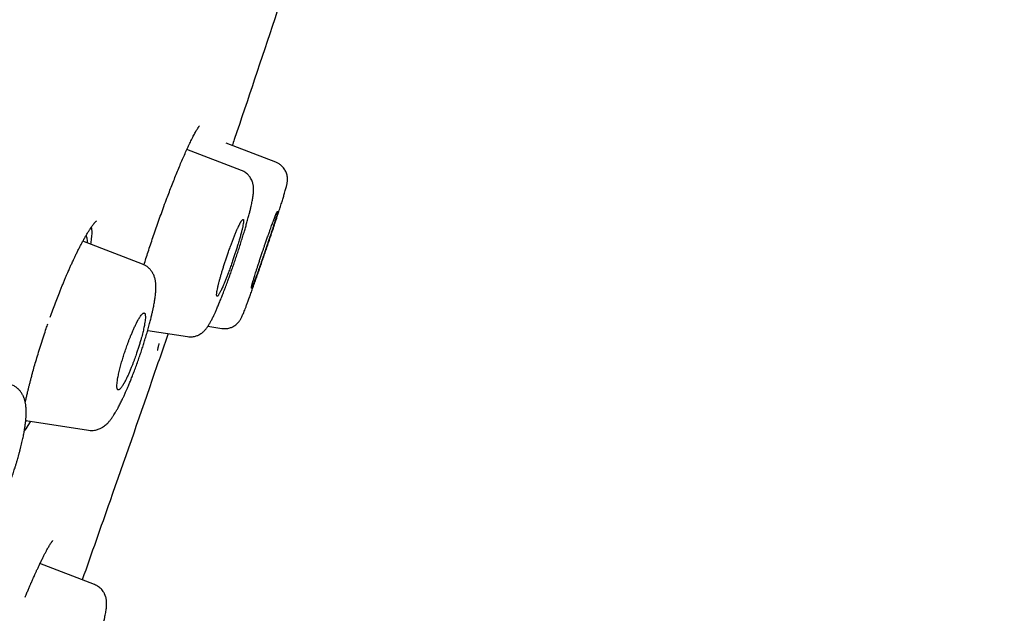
# Model space of a CAD drawing. Header units: millimetres. Extents: x 8 to 601, y 12 to 948.
# Tile 115 of 125: x 556 to 578, y 841 to 854. Entities that reach past the tile are written whole.
import ezdxf

# ---------------------------------------------------------------- set-up
doc = ezdxf.new("R2010")
doc.units = ezdxf.units.MM

msp = doc.modelspace()

# ---------------------------------------------------------------- linework, layer by layer
at = {"color": 7, "linetype": 'Continuous', "lineweight": 30}
for p, q in [((560.987, 851.135), (559.776, 851.6)), ((561.752, 851.317), (560.648, 851.74)), ((561.751, 851.316), (561.751, 851.316)), ((560.986, 851.134), (560.986, 851.134)), ((558.793, 849.056), (557.468, 849.564)), ((558.792, 849.055), (558.792, 849.055)), ((560.244, 847.675), (560.552, 847.626)), ((558.908, 847.584), (559.791, 847.444)), ((556.201, 845.585), (557.593, 845.365)), ((556.306, 845.569), (556.204, 845.396)), ((556.204, 845.396), (556.169, 845.351)), ((557.725, 841.938), (556.515, 842.403)), ((556.519, 842.401), (556.523, 842.419))]:
    msp.add_line(p, q, dxfattribs=at)
for points, knots in [([(576.558, 944.873), (576.557, 944.871), (576.555, 944.866), (576.514, 944.737), (576.421, 944.416), (576.265, 943.848), (576.04, 943.02), (575.742, 941.939), (575.368, 940.568), (574.954, 939.048), (574.52, 937.445), (574.09, 935.848), (573.594, 933.992), (573.029, 931.848), (572.405, 929.432), (571.697, 926.668), (570.916, 923.592), (570.07, 920.247), (569.218, 916.863), (568.362, 913.465), (567.224, 908.942), (565.796, 903.286), (564.081, 896.508), (562.364, 889.759), (560.649, 883.029), (558.957, 876.449), (557.294, 869.996), (555.661, 863.671), (554.253, 858.212), (553.07, 853.627), (552.113, 849.914), (551.161, 846.213), (550.547, 843.812), (550.238, 842.606)], [0, 0, 0, 0, 0.030103, 0.061034, 0.092169, 0.123408, 0.154679, 0.185994, 0.217454, 0.249146, 0.270467, 0.291993, 0.313775, 0.335842, 0.357876, 0.379687, 0.405541, 0.431087, 0.456364, 0.481427, 0.506312, 0.555772, 0.604988, 0.653966, 0.702725, 0.751547, 0.797345, 0.843352, 0.889543, 0.91688, 0.944369, 0.972053, 1, 1, 1, 1]), ([(560.841, 944.349), (560.623, 943.925), (560.091, 942.891), (559.254, 941.242), (558.332, 939.407), (557.417, 937.566), (556.512, 935.725), (555.612, 933.873), (554.722, 932.02), (553.827, 930.133), (552.928, 928.214), (552.023, 926.259), (551.128, 924.298), (550.243, 922.334), (549.369, 920.366), (548.545, 918.488), (547.772, 916.698), (547.046, 915), (546.328, 913.298), (545.619, 911.594), (544.919, 909.89), (544.225, 908.179), (543.559, 906.513), (542.918, 904.891), (542.305, 903.315), (541.698, 901.737), (541.098, 900.156), (540.504, 898.569), (539.964, 897.104), (539.476, 895.765), (539.039, 894.554), (538.606, 893.338), (538.255, 892.341), (537.985, 891.567), (537.797, 891.027), (537.614, 890.497), (537.435, 889.976), (537.259, 889.462), (537.083, 888.947), (536.784, 888.063), (536.364, 886.809), (535.829, 885.185), (535.302, 883.56), (534.751, 881.831), (534.177, 879.994), (533.583, 878.051), (533.001, 876.101), (532.431, 874.149), (531.873, 872.193), (531.354, 870.327), (530.872, 868.553), (530.424, 866.869), (529.986, 865.181), (529.558, 863.491), (529.14, 861.8), (528.732, 860.106), (528.345, 858.457), (527.978, 856.852), (527.631, 855.294), (527.293, 853.733), (526.964, 852.169), (526.643, 850.604), (526.437, 849.558), (526.334, 849.036)], [0, 0, 0, 0, 0.0140847, 0.034305, 0.0545296, 0.0746636, 0.0949573, 0.1150549, 0.1353909, 0.1555844, 0.1766772, 0.1979045, 0.219116, 0.2402721, 0.2614606, 0.2826253, 0.3007781, 0.3189661, 0.3371055, 0.3552686, 0.3733941, 0.3914754, 0.4097053, 0.4263255, 0.4429269, 0.4595853, 0.4761923, 0.4928245, 0.5095649, 0.5222526, 0.5348722, 0.5475422, 0.5603266, 0.566056, 0.5717038, 0.5772154, 0.5825986, 0.587928, 0.5932663, 0.5986288, 0.6154785, 0.6322558, 0.6490684, 0.6658774, 0.6857857, 0.7058474, 0.7258182, 0.7457961, 0.7658325, 0.7858256, 0.8029191, 0.8200703, 0.837223, 0.8543526, 0.8715095, 0.8886044, 0.9057684, 0.9214608, 0.9371833, 0.9528514, 0.9685707, 0.984309, 1, 1, 1, 1]), ([(577.918, 942.947), (577.918, 942.944), (577.916, 942.937), (577.878, 942.806), (577.789, 942.482), (577.649, 941.953), (577.467, 941.263), (577.255, 940.467), (576.997, 939.499), (576.691, 938.343), (576.347, 937.048), (575.969, 935.625), (575.565, 934.094), (575.142, 932.484), (574.713, 930.838), (574.296, 929.211), (573.851, 927.464), (573.331, 925.42), (572.735, 923.069), (572.063, 920.417), (571.376, 917.709), (570.68, 914.965), (569.976, 912.198), (569.034, 908.493), (567.844, 903.84), (566.41, 898.244), (564.969, 892.647), (563.524, 887.054), (562.077, 881.465), (560.7, 876.175), (559.397, 871.179), (558.17, 866.482), (556.943, 861.789), (555.871, 857.69), (554.955, 854.186), (554.193, 851.272), (553.438, 848.382), (552.692, 845.519), (552.211, 843.659), (551.97, 842.728)], [0, 0, 0, 0, 0.027799, 0.0591, 0.09044, 0.121799, 0.146899, 0.172002, 0.19711, 0.222236, 0.247389, 0.268373, 0.289382, 0.310418, 0.326212, 0.342012, 0.357806, 0.373589, 0.394606, 0.415598, 0.436563, 0.457506, 0.478424, 0.499321, 0.541076, 0.582792, 0.62447, 0.6661, 0.707701, 0.749321, 0.784322, 0.81935, 0.854402, 0.889475, 0.911534, 0.933614, 0.955715, 0.977839, 1, 1, 1, 1]), ([(553.549, 848.326), (553.591, 848.49), (553.686, 848.858), (553.856, 849.52), (554.061, 850.313), (554.289, 851.197), (554.518, 852.083), (554.748, 852.971), (554.988, 853.897), (555.238, 854.859), (555.497, 855.857), (555.757, 856.858), (556.018, 857.86), (556.28, 858.863), (556.541, 859.868), (556.803, 860.874), (557.095, 861.992), (557.416, 863.224), (557.767, 864.569), (558.118, 865.915), (558.47, 867.261), (558.821, 868.609), (559.194, 870.037), (559.587, 871.546), (560.002, 873.136), (560.416, 874.726), (560.87, 876.474), (561.365, 878.378), (561.9, 880.438), (562.434, 882.499), (562.966, 884.561), (563.459, 886.475), (563.914, 888.243), (564.33, 889.863), (564.746, 891.484), (565.161, 893.104), (565.553, 894.634), (565.922, 896.074), (566.267, 897.424), (566.612, 898.774), (566.957, 900.123), (567.301, 901.471), (567.581, 902.568), (567.776, 903.336), (567.858, 903.655), (567.889, 903.776)], [0, 0, 0, 0, 0.009162, 0.020559, 0.036841, 0.053123, 0.069406, 0.085688, 0.101971, 0.120145, 0.138319, 0.156494, 0.174668, 0.192842, 0.211015, 0.229189, 0.247364, 0.271597, 0.29583, 0.320064, 0.344298, 0.368531, 0.392765, 0.421326, 0.449888, 0.478453, 0.507018, 0.544022, 0.581023, 0.618024, 0.655026, 0.692029, 0.721103, 0.750177, 0.779251, 0.808326, 0.837401, 0.861631, 0.88586, 0.910089, 0.934319, 0.958548, 0.982778, 0.993439, 1, 1, 1, 1]), ([(562.82, 857.826), (562.751, 857.613), (562.391, 856.504), (561.727, 854.503), (561.117, 852.67), (560.799, 851.733), (560.784, 851.688)], [0, 0, 0, 0, 0.103858, 0.541085, 0.977974, 1, 1, 1, 1]), ([(559.879, 851.817), (559.888, 851.835), (559.906, 851.871), (559.931, 851.92), (559.955, 851.963), (559.976, 852.002), (559.995, 852.034), (560.01, 852.059), (560.022, 852.078), (560.032, 852.093), (560.041, 852.105), (560.048, 852.115), (560.054, 852.122), (560.057, 852.126), (560.057, 852.126), (560.057, 852.126)], [0, 0, 0, 0, 0.099975, 0.198646, 0.295986, 0.391963, 0.481639, 0.560703, 0.629169, 0.687663, 0.751886, 0.82869, 0.896462, 0.955074, 1, 1, 1, 1]), ([(558.826, 849.041), (558.84, 849.086), (558.87, 849.182), (558.918, 849.33), (558.969, 849.486), (559.024, 849.648), (559.081, 849.816), (559.141, 849.987), (559.203, 850.162), (559.267, 850.34), (559.329, 850.506), (559.388, 850.661), (559.443, 850.804), (559.499, 850.945), (559.555, 851.084), (559.611, 851.221), (559.667, 851.353), (559.722, 851.48), (559.776, 851.601), (559.829, 851.715), (559.862, 851.783), (559.879, 851.817)], [0, 0, 0, 0, 0.0433235, 0.090243, 0.1388439, 0.1891218, 0.2410793, 0.2947318, 0.3501112, 0.4072443, 0.4661497, 0.5145581, 0.5641013, 0.6147705, 0.6665528, 0.7194332, 0.7733966, 0.8284315, 0.8845341, 0.9417139, 1, 1, 1, 1]), ([(560.551, 847.626), (560.57, 847.624), (560.606, 847.62), (560.659, 847.623), (560.705, 847.631), (560.745, 847.643), (560.779, 847.656), (560.811, 847.673), (560.845, 847.694), (560.88, 847.721), (560.911, 847.751), (560.936, 847.781), (560.953, 847.805), (560.969, 847.83), (560.983, 847.857), (560.998, 847.887), (561.014, 847.921), (561.03, 847.96), (561.049, 848.006), (561.07, 848.061), (561.095, 848.125), (561.123, 848.199), (561.154, 848.284), (561.188, 848.379), (561.226, 848.484), (561.265, 848.594), (561.306, 848.709), (561.347, 848.826), (561.388, 848.944), (561.43, 849.064), (561.471, 849.183), (561.512, 849.302), (561.551, 849.419), (561.59, 849.533), (561.628, 849.645), (561.664, 849.753), (561.698, 849.856), (561.731, 849.955), (561.762, 850.05), (561.791, 850.138), (561.823, 850.235), (561.856, 850.339), (561.889, 850.446), (561.919, 850.544), (561.943, 850.624), (561.962, 850.687), (561.975, 850.736), (561.985, 850.776), (561.993, 850.806), (561.999, 850.836), (562.004, 850.861), (562.007, 850.888), (562.009, 850.915), (562.01, 850.947), (562.008, 850.985), (562.001, 851.027), (561.988, 851.072), (561.971, 851.114), (561.95, 851.153), (561.925, 851.189), (561.895, 851.222), (561.859, 851.256), (561.811, 851.29), (561.771, 851.308), (561.751, 851.316)], [0, 0, 0, 0, 0.009967, 0.019225, 0.027603, 0.034975, 0.041259, 0.046534, 0.054528, 0.063137, 0.072429, 0.080979, 0.088014, 0.094008, 0.109404, 0.126377, 0.144782, 0.164652, 0.185849, 0.208011, 0.231439, 0.254955, 0.278144, 0.303279, 0.328005, 0.352334, 0.376271, 0.399809, 0.422944, 0.445672, 0.468009, 0.489978, 0.511595, 0.532865, 0.553787, 0.574354, 0.594555, 0.614381, 0.633824, 0.652879, 0.671545, 0.699085, 0.726975, 0.755344, 0.784235, 0.806085, 0.826949, 0.846458, 0.86086, 0.875183, 0.890067, 0.896817, 0.904157, 0.912262, 0.920596, 0.929034, 0.93778, 0.9461, 0.953516, 0.961963, 0.969444, 0.977035, 0.988531, 1, 1, 1, 1]), ([(559.79, 847.444), (559.809, 847.442), (559.845, 847.437), (559.898, 847.44), (559.944, 847.448), (559.984, 847.459), (560.018, 847.472), (560.052, 847.488), (560.088, 847.509), (560.123, 847.535), (560.152, 847.56), (560.175, 847.585), (560.196, 847.608), (560.216, 847.633), (560.235, 847.66), (560.254, 847.69), (560.273, 847.721), (560.289, 847.748), (560.304, 847.775), (560.319, 847.804), (560.336, 847.837), (560.355, 847.874), (560.376, 847.919), (560.402, 847.975), (560.433, 848.044), (560.468, 848.126), (560.507, 848.22), (560.548, 848.321), (560.59, 848.428), (560.632, 848.538), (560.673, 848.648), (560.712, 848.755), (560.749, 848.857), (560.787, 848.964), (560.825, 849.076), (560.865, 849.192), (560.905, 849.312), (560.944, 849.434), (560.983, 849.556), (561.019, 849.673), (561.053, 849.782), (561.082, 849.883), (561.112, 849.986), (561.139, 850.086), (561.165, 850.183), (561.185, 850.266), (561.202, 850.337), (561.215, 850.397), (561.226, 850.45), (561.234, 850.495), (561.241, 850.534), (561.245, 850.56), (561.247, 850.577), (561.248, 850.586), (561.25, 850.596), (561.251, 850.609), (561.253, 850.628), (561.255, 850.652), (561.257, 850.679), (561.258, 850.705), (561.257, 850.731), (561.256, 850.756), (561.254, 850.782), (561.25, 850.809), (561.243, 850.841), (561.232, 850.878), (561.216, 850.92), (561.193, 850.964), (561.161, 851.01), (561.124, 851.05), (561.081, 851.085), (561.037, 851.114), (561.004, 851.128), (560.987, 851.135)], [0, 0, 0, 0, 0.010741, 0.02075, 0.029872, 0.038004, 0.045093, 0.051171, 0.062188, 0.072259, 0.081334, 0.091276, 0.101018, 0.111237, 0.123079, 0.13709, 0.150809, 0.16184, 0.171121, 0.183386, 0.195348, 0.208407, 0.222576, 0.241261, 0.261597, 0.283581, 0.307228, 0.332548, 0.354935, 0.378495, 0.403228, 0.422553, 0.442542, 0.463202, 0.484539, 0.506556, 0.529266, 0.552674, 0.576662, 0.599961, 0.622216, 0.643422, 0.663574, 0.68881, 0.71219, 0.733727, 0.75344, 0.771335, 0.787412, 0.803253, 0.816809, 0.828551, 0.832087, 0.835455, 0.838655, 0.842596, 0.849368, 0.858867, 0.868527, 0.879173, 0.887754, 0.895406, 0.902948, 0.91049, 0.91857, 0.927381, 0.93707, 0.947755, 0.957606, 0.969794, 0.979107, 0.989229, 1, 1, 1, 1]), ([(561.208, 848.522), (561.209, 848.523), (561.212, 848.525), (561.221, 848.543), (561.234, 848.572), (561.25, 848.61), (561.262, 848.643), (561.273, 848.67), (561.279, 848.687), (561.286, 848.706), (561.294, 848.725), (561.301, 848.746), (561.31, 848.77), (561.321, 848.799), (561.334, 848.836), (561.35, 848.878), (561.367, 848.926), (561.387, 848.982), (561.41, 849.047), (561.434, 849.117), (561.459, 849.188), (561.477, 849.241), (561.489, 849.276), (561.497, 849.297), (561.503, 849.317), (561.51, 849.336), (561.515, 849.353), (561.53, 849.395), (561.553, 849.462), (561.583, 849.553), (561.612, 849.639), (561.636, 849.713), (561.657, 849.778), (561.675, 849.833), (561.692, 849.885), (561.707, 849.932), (561.724, 849.988), (561.744, 850.051), (561.763, 850.114), (561.775, 850.158), (561.782, 850.187), (561.787, 850.206), (561.789, 850.219), (561.79, 850.227), (561.789, 850.231), (561.785, 850.227), (561.776, 850.209), (561.763, 850.18), (561.747, 850.143), (561.734, 850.111), (561.725, 850.085), (561.719, 850.071), (561.713, 850.055), (561.707, 850.039), (561.7, 850.021), (561.693, 850.004), (561.685, 849.981), (561.673, 849.95), (561.657, 849.907), (561.638, 849.853), (561.614, 849.787), (561.591, 849.721), (561.57, 849.662), (561.553, 849.616), (561.538, 849.571), (561.523, 849.528), (561.509, 849.488), (561.497, 849.451), (561.485, 849.417), (561.467, 849.364), (561.443, 849.293), (561.413, 849.204), (561.385, 849.119), (561.359, 849.039), (561.335, 848.965), (561.313, 848.896), (561.293, 848.834), (561.273, 848.768), (561.253, 848.702), (561.234, 848.639), (561.22, 848.588), (561.211, 848.551), (561.206, 848.527), (561.207, 848.524), (561.208, 848.522)], [0, 0, 0, 0, 0.018617, 0.038114, 0.058492, 0.074359, 0.090723, 0.09629, 0.101913, 0.10759, 0.113324, 0.119112, 0.124956, 0.132932, 0.141886, 0.151817, 0.162726, 0.174612, 0.187476, 0.20286, 0.216539, 0.228513, 0.232752, 0.236727, 0.240438, 0.243886, 0.247071, 0.249993, 0.26764, 0.284708, 0.301196, 0.317105, 0.329416, 0.341357, 0.352928, 0.364128, 0.374958, 0.395899, 0.416789, 0.437629, 0.450116, 0.462585, 0.475038, 0.487475, 0.499897, 0.518313, 0.537694, 0.55804, 0.573938, 0.590381, 0.595181, 0.600025, 0.604914, 0.609847, 0.614825, 0.619848, 0.624914, 0.633471, 0.643999, 0.6565, 0.670973, 0.687418, 0.69714, 0.706316, 0.714947, 0.723031, 0.730569, 0.737561, 0.744006, 0.749906, 0.767138, 0.783908, 0.800216, 0.816063, 0.831449, 0.846374, 0.860839, 0.874844, 0.895595, 0.916386, 0.937221, 0.958101, 0.979026, 1, 1, 1, 1]), ([(556.744, 847.878), (556.753, 847.904), (556.781, 847.984), (556.829, 848.115), (556.888, 848.269), (556.938, 848.397), (556.979, 848.501), (557.012, 848.581), (557.044, 848.659), (557.076, 848.735), (557.106, 848.805), (557.132, 848.865), (557.154, 848.914), (557.172, 848.955), (557.188, 848.992), (557.204, 849.028), (557.221, 849.065), (557.24, 849.106), (557.263, 849.156), (557.291, 849.215), (557.324, 849.284), (557.362, 849.36), (557.4, 849.435), (557.437, 849.506), (557.472, 849.572), (557.51, 849.64), (557.549, 849.707), (557.588, 849.773), (557.629, 849.836), (557.669, 849.896), (557.695, 849.929), (557.708, 849.946)], [0, 0, 0, 0, 0.027385, 0.084075, 0.139898, 0.194888, 0.225336, 0.255542, 0.285478, 0.315124, 0.343574, 0.368224, 0.38784, 0.404197, 0.419749, 0.4351, 0.450284, 0.467736, 0.490386, 0.518222, 0.551231, 0.589398, 0.632705, 0.66855, 0.707271, 0.748863, 0.793324, 0.840654, 0.890862, 0.943966, 1, 1, 1, 1]), ([(557.655, 849.874), (557.658, 849.859), (557.67, 849.802), (557.664, 849.673), (557.643, 849.538), (557.638, 849.499)], [0, 0, 0, 0, 0.212537, 0.777843, 1, 1, 1, 1]), ([(557.708, 849.946), (557.713, 849.953), (557.722, 849.964), (557.734, 849.978), (557.744, 849.989), (557.751, 849.996), (557.756, 850.001), (557.761, 850.006), (557.766, 850.01), (557.77, 850.014), (557.77, 850.014), (557.77, 850.014)], [0, 0, 0, 0, 0.157382, 0.293299, 0.407936, 0.501455, 0.575983, 0.649398, 0.771016, 0.900974, 1, 1, 1, 1]), ([(560.446, 848.34), (560.448, 848.34), (560.452, 848.34), (560.46, 848.345), (560.469, 848.356), (560.481, 848.373), (560.495, 848.395), (560.51, 848.423), (560.526, 848.454), (560.543, 848.49), (560.562, 848.53), (560.584, 848.581), (560.61, 848.642), (560.64, 848.716), (560.67, 848.792), (560.696, 848.862), (560.719, 848.922), (560.737, 848.974), (560.756, 849.025), (560.773, 849.075), (560.79, 849.124), (560.811, 849.185), (560.836, 849.259), (560.864, 849.345), (560.89, 849.428), (560.917, 849.517), (560.945, 849.609), (560.97, 849.702), (560.992, 849.784), (561.009, 849.857), (561.022, 849.921), (561.03, 849.969), (561.034, 850.004), (561.034, 850.023), (561.033, 850.035), (561.031, 850.042), (561.029, 850.046), (561.024, 850.049), (561.017, 850.047), (561.005, 850.036), (560.994, 850.021), (560.987, 850.011), (560.985, 850.007), (560.982, 850.003), (560.98, 850), (560.978, 849.995), (560.976, 849.992), (560.974, 849.989), (560.972, 849.986), (560.968, 849.979), (560.962, 849.968), (560.955, 849.955), (560.948, 849.941), (560.941, 849.927), (560.932, 849.91), (560.923, 849.89), (560.913, 849.868), (560.901, 849.842), (560.883, 849.801), (560.858, 849.742), (560.827, 849.665), (560.796, 849.587), (560.769, 849.516), (560.747, 849.455), (560.728, 849.405), (560.71, 849.355), (560.694, 849.308), (560.678, 849.262), (560.657, 849.203), (560.633, 849.131), (560.606, 849.046), (560.58, 848.963), (560.555, 848.883), (560.533, 848.806), (560.513, 848.734), (560.494, 848.667), (560.477, 848.599), (560.462, 848.532), (560.449, 848.469), (560.441, 848.42), (560.437, 848.385), (560.437, 848.361), (560.44, 848.345), (560.444, 848.341), (560.446, 848.34)], [0, 0, 0, 0, 0.011147, 0.022968, 0.035462, 0.048629, 0.06247, 0.074966, 0.087464, 0.099964, 0.112464, 0.124966, 0.142738, 0.159895, 0.176439, 0.19237, 0.202652, 0.212662, 0.222399, 0.231864, 0.241057, 0.249977, 0.266188, 0.282228, 0.298097, 0.313798, 0.334466, 0.35484, 0.374924, 0.394516, 0.414594, 0.435163, 0.450918, 0.466952, 0.475077, 0.483272, 0.491537, 0.499872, 0.515765, 0.532908, 0.54903, 0.551214, 0.553415, 0.555632, 0.557866, 0.560117, 0.562384, 0.563028, 0.564811, 0.567572, 0.572777, 0.579723, 0.584473, 0.589792, 0.59568, 0.602135, 0.609159, 0.616751, 0.624911, 0.643695, 0.661575, 0.67855, 0.694621, 0.704835, 0.714647, 0.724058, 0.733066, 0.741673, 0.749879, 0.765929, 0.781852, 0.79765, 0.813324, 0.828876, 0.844308, 0.85962, 0.874815, 0.894235, 0.914228, 0.934796, 0.950607, 0.966743, 0.983207, 1, 1, 1, 1]), ([(557.538, 849.688), (557.542, 849.68), (557.551, 849.661), (557.56, 849.616), (557.565, 849.571), (557.565, 849.537), (557.565, 849.527)], [0, 0, 0, 0, 0.24725, 0.560236, 0.873389, 1, 1, 1, 1]), ([(557.593, 845.365), (557.616, 845.362), (557.66, 845.357), (557.72, 845.363), (557.77, 845.373), (557.812, 845.386), (557.859, 845.405), (557.905, 845.43), (557.949, 845.462), (557.986, 845.492), (558.016, 845.522), (558.042, 845.551), (558.065, 845.577), (558.087, 845.605), (558.109, 845.634), (558.127, 845.661), (558.143, 845.684), (558.162, 845.713), (558.186, 845.753), (558.217, 845.805), (558.246, 845.857), (558.272, 845.905), (558.295, 845.95), (558.317, 845.996), (558.338, 846.038), (558.355, 846.074), (558.369, 846.104), (558.383, 846.134), (558.399, 846.17), (558.42, 846.215), (558.444, 846.27), (558.473, 846.338), (558.505, 846.416), (558.541, 846.505), (558.581, 846.605), (558.624, 846.717), (558.667, 846.835), (558.71, 846.955), (558.75, 847.072), (558.787, 847.185), (558.822, 847.294), (558.857, 847.409), (558.892, 847.527), (558.926, 847.648), (558.956, 847.758), (558.981, 847.858), (559.002, 847.947), (559.02, 848.025), (559.034, 848.093), (559.045, 848.151), (559.054, 848.199), (559.061, 848.243), (559.068, 848.285), (559.074, 848.333), (559.08, 848.382), (559.084, 848.424), (559.086, 848.454), (559.087, 848.475), (559.088, 848.494), (559.089, 848.515), (559.089, 848.54), (559.089, 848.567), (559.088, 848.595), (559.086, 848.622), (559.083, 848.654), (559.078, 848.688), (559.071, 848.725), (559.061, 848.761), (559.048, 848.797), (559.033, 848.832), (559.016, 848.864), (559.002, 848.887), (558.99, 848.903), (558.979, 848.918), (558.963, 848.937), (558.939, 848.963), (558.903, 848.995), (558.853, 849.03), (558.813, 849.047), (558.792, 849.056)], [0, 0, 0, 0, 0.014746, 0.029013, 0.038186, 0.047117, 0.056737, 0.072341, 0.08555, 0.099248, 0.114417, 0.124813, 0.136098, 0.14834, 0.16002, 0.169976, 0.178237, 0.185941, 0.201892, 0.219856, 0.237097, 0.249484, 0.26203, 0.274934, 0.286467, 0.295375, 0.301895, 0.309139, 0.317822, 0.327943, 0.341188, 0.356284, 0.373231, 0.392026, 0.412668, 0.435158, 0.458934, 0.482088, 0.504459, 0.526061, 0.546899, 0.566974, 0.592538, 0.616718, 0.639499, 0.660873, 0.68083, 0.699027, 0.715284, 0.729602, 0.742278, 0.752068, 0.763629, 0.776748, 0.791326, 0.80635, 0.813609, 0.819928, 0.825412, 0.831824, 0.839796, 0.84921, 0.857884, 0.867067, 0.875888, 0.886623, 0.898013, 0.908486, 0.918271, 0.927895, 0.936851, 0.94404, 0.946552, 0.950295, 0.955406, 0.961866, 0.972507, 0.985303, 1, 1, 1, 1]), ([(558.25, 846.261), (558.252, 846.26), (558.257, 846.26), (558.265, 846.262), (558.275, 846.267), (558.287, 846.276), (558.302, 846.291), (558.32, 846.313), (558.34, 846.342), (558.362, 846.377), (558.379, 846.406), (558.39, 846.426), (558.397, 846.439), (558.404, 846.451), (558.41, 846.463), (558.416, 846.474), (558.43, 846.502), (558.453, 846.55), (558.486, 846.623), (558.518, 846.698), (558.548, 846.769), (558.574, 846.836), (558.598, 846.898), (558.62, 846.959), (558.642, 847.018), (558.665, 847.086), (558.691, 847.162), (558.717, 847.247), (558.742, 847.33), (558.764, 847.405), (558.782, 847.473), (558.797, 847.533), (558.811, 847.59), (558.823, 847.644), (558.835, 847.704), (558.846, 847.767), (558.854, 847.831), (558.856, 847.88), (558.855, 847.918), (558.852, 847.938), (558.848, 847.949), (558.845, 847.955), (558.842, 847.96), (558.839, 847.964), (558.835, 847.967), (558.83, 847.969), (558.825, 847.97), (558.818, 847.969), (558.81, 847.965), (558.8, 847.959), (558.789, 847.949), (558.776, 847.936), (558.759, 847.915), (558.739, 847.887), (558.717, 847.852), (558.7, 847.823), (558.688, 847.802), (558.681, 847.789), (558.675, 847.777), (558.669, 847.766), (558.663, 847.755), (558.649, 847.728), (558.626, 847.68), (558.593, 847.608), (558.56, 847.533), (558.531, 847.461), (558.504, 847.394), (558.48, 847.333), (558.458, 847.272), (558.436, 847.212), (558.41, 847.135), (558.379, 847.041), (558.344, 846.929), (558.317, 846.835), (558.297, 846.759), (558.282, 846.699), (558.268, 846.641), (558.256, 846.586), (558.245, 846.527), (558.234, 846.463), (558.227, 846.4), (558.224, 846.35), (558.225, 846.312), (558.23, 846.286), (558.237, 846.267), (558.246, 846.263), (558.25, 846.261)], [0, 0, 0, 0, 0.007952, 0.016887, 0.026807, 0.03771, 0.049597, 0.062467, 0.077915, 0.091626, 0.103601, 0.10783, 0.111792, 0.115485, 0.11891, 0.122067, 0.124955, 0.142596, 0.159657, 0.17614, 0.192047, 0.20436, 0.216305, 0.227883, 0.239095, 0.249943, 0.265699, 0.28141, 0.297079, 0.31271, 0.325191, 0.337651, 0.350093, 0.362518, 0.374928, 0.393651, 0.413206, 0.433599, 0.449452, 0.465781, 0.471333, 0.476937, 0.482595, 0.488306, 0.494071, 0.499889, 0.506839, 0.514449, 0.52272, 0.531652, 0.541244, 0.551497, 0.56241, 0.578288, 0.592234, 0.604248, 0.608439, 0.612332, 0.615926, 0.619222, 0.622219, 0.624918, 0.642567, 0.659633, 0.676118, 0.692022, 0.704331, 0.71627, 0.727839, 0.739041, 0.749877, 0.770747, 0.791585, 0.812397, 0.824883, 0.837364, 0.849843, 0.862322, 0.874803, 0.8934, 0.912897, 0.933299, 0.949203, 0.96562, 0.982552, 1, 1, 1, 1]), ([(556.191, 845.986), (556.193, 845.996), (556.198, 846.022), (556.207, 846.062), (556.217, 846.105), (556.226, 846.146), (556.237, 846.193), (556.251, 846.25), (556.267, 846.316), (556.286, 846.389), (556.305, 846.465), (556.327, 846.547), (556.355, 846.651), (556.391, 846.78), (556.436, 846.936), (556.486, 847.103), (556.542, 847.28), (556.598, 847.456), (556.649, 847.608), (556.68, 847.697), (556.692, 847.732)], [0, 0, 0, 0, 0.020365, 0.052922, 0.078777, 0.104077, 0.130808, 0.168611, 0.209964, 0.253229, 0.298408, 0.345485, 0.394422, 0.476612, 0.56362, 0.655473, 0.752193, 0.853799, 0.942218, 1, 1, 1, 1]), ([(559.359, 847.512), (559.24, 847.165), (558.814, 845.925), (558.18, 844.101), (557.659, 842.627), (557.454, 842.042)], [0, 0, 0, 0, 0.190042, 0.679233, 1, 1, 1, 1]), ([(559.128, 847.144), (559.128, 847.144), (559.129, 847.147), (559.131, 847.162), (559.137, 847.188), (559.144, 847.216), (559.15, 847.242), (559.155, 847.265), (559.16, 847.282), (559.163, 847.293), (559.163, 847.294)], [0, 0, 0, 0, 0.072982, 0.295487, 0.500798, 0.688706, 0.775824, 0.875706, 0.989028, 1, 1, 1, 1]), ([(554.668, 842.69), (554.684, 842.688), (554.714, 842.685), (554.755, 842.684), (554.787, 842.687), (554.811, 842.69), (554.834, 842.694), (554.863, 842.7), (554.897, 842.71), (554.928, 842.722), (554.953, 842.733), (554.976, 842.745), (555.002, 842.759), (555.031, 842.778), (555.059, 842.798), (555.083, 842.817), (555.106, 842.836), (555.129, 842.857), (555.156, 842.883), (555.183, 842.913), (555.211, 842.944), (555.235, 842.974), (555.256, 843.001), (555.274, 843.026), (555.291, 843.049), (555.308, 843.073), (555.326, 843.099), (555.346, 843.13), (555.368, 843.164), (555.391, 843.202), (555.416, 843.243), (555.444, 843.292), (555.475, 843.348), (555.508, 843.412), (555.544, 843.483), (555.581, 843.558), (555.619, 843.639), (555.653, 843.715), (555.684, 843.785), (555.711, 843.848), (555.737, 843.912), (555.763, 843.975), (555.786, 844.034), (555.805, 844.083), (555.819, 844.12), (555.829, 844.147), (555.839, 844.175), (555.852, 844.209), (555.868, 844.254), (555.887, 844.308), (555.908, 844.367), (555.928, 844.426), (555.946, 844.482), (555.961, 844.53), (555.974, 844.568), (555.983, 844.598), (555.99, 844.621), (555.997, 844.644), (556.006, 844.674), (556.018, 844.715), (556.032, 844.766), (556.049, 844.827), (556.067, 844.893), (556.09, 844.983), (556.116, 845.089), (556.142, 845.206), (556.163, 845.313), (556.179, 845.408), (556.191, 845.493), (556.199, 845.555), (556.203, 845.597), (556.205, 845.624), (556.207, 845.65), (556.209, 845.678), (556.21, 845.71), (556.211, 845.746), (556.211, 845.782), (556.21, 845.814), (556.209, 845.839), (556.208, 845.861), (556.206, 845.883), (556.203, 845.909), (556.2, 845.938), (556.194, 845.969), (556.188, 846.001), (556.18, 846.032), (556.171, 846.061), (556.162, 846.087), (556.153, 846.109), (556.143, 846.13), (556.131, 846.155), (556.114, 846.183), (556.095, 846.212), (556.075, 846.238), (556.056, 846.26), (556.04, 846.275), (556.026, 846.289), (556.01, 846.303), (555.987, 846.321), (555.958, 846.34), (555.922, 846.361), (555.895, 846.372), (555.881, 846.378)], [0, 0, 0, 0, 0.010969, 0.02005, 0.027156, 0.032232, 0.036068, 0.043738, 0.053088, 0.061845, 0.067925, 0.073819, 0.081932, 0.092222, 0.102107, 0.11067, 0.118854, 0.127927, 0.138993, 0.152304, 0.16479, 0.175663, 0.185165, 0.194046, 0.201701, 0.209119, 0.217649, 0.227516, 0.238442, 0.248142, 0.260755, 0.273386, 0.288597, 0.304862, 0.321798, 0.339409, 0.357606, 0.375654, 0.388934, 0.402047, 0.414998, 0.427788, 0.440068, 0.450274, 0.456708, 0.461749, 0.466262, 0.472807, 0.481554, 0.492502, 0.50357, 0.5157, 0.526451, 0.535524, 0.542917, 0.548629, 0.552657, 0.555917, 0.561919, 0.569893, 0.579844, 0.591776, 0.605462, 0.61915, 0.645447, 0.67031, 0.693744, 0.715695, 0.736017, 0.7547, 0.762024, 0.769017, 0.775679, 0.782815, 0.791385, 0.801406, 0.812537, 0.822299, 0.829481, 0.835192, 0.841349, 0.849036, 0.858028, 0.867301, 0.876753, 0.886781, 0.895139, 0.902304, 0.908683, 0.914313, 0.920874, 0.92924, 0.938002, 0.946255, 0.953099, 0.958529, 0.961811, 0.9665, 0.972718, 0.980424, 0.989551, 1, 1, 1, 1]), ([(556.221, 845.582), (556.214, 845.572), (556.206, 845.56), (556.198, 845.552), (556.198, 845.552)], [0, 0, 0, 0, 0.938467, 1, 1, 1, 1]), ([(556.578, 842.532), (556.59, 842.554), (556.612, 842.598), (556.643, 842.657), (556.672, 842.711), (556.698, 842.758), (556.721, 842.796), (556.739, 842.825), (556.752, 842.847), (556.764, 842.864), (556.773, 842.878), (556.782, 842.89), (556.79, 842.901), (556.797, 842.91), (556.802, 842.916), (556.805, 842.919), (556.804, 842.918), (556.804, 842.918)], [0, 0, 0, 0, 0.097895, 0.194458, 0.289704, 0.383641, 0.473535, 0.541073, 0.601798, 0.655735, 0.703068, 0.752832, 0.810205, 0.874973, 0.9372, 0.990826, 1, 1, 1, 1]), ([(556.187, 841.66), (556.2, 841.692), (556.225, 841.751), (556.26, 841.833), (556.29, 841.904), (556.314, 841.961), (556.334, 842.006), (556.349, 842.04), (556.362, 842.07), (556.377, 842.103), (556.395, 842.143), (556.417, 842.194), (556.444, 842.251), (556.474, 842.315), (556.506, 842.385), (556.542, 842.459), (556.566, 842.507), (556.578, 842.532)], [0, 0, 0, 0, 0.091743, 0.174, 0.246697, 0.309769, 0.352541, 0.389316, 0.420079, 0.450244, 0.498299, 0.556438, 0.624699, 0.703127, 0.791775, 0.890705, 1, 1, 1, 1]), ([(557.864, 840.857), (557.872, 840.886), (557.887, 840.941), (557.907, 841.014), (557.923, 841.075), (557.935, 841.126), (557.945, 841.167), (557.953, 841.202), (557.961, 841.243), (557.971, 841.291), (557.98, 841.342), (557.987, 841.39), (557.991, 841.426), (557.994, 841.453), (557.995, 841.472), (557.996, 841.497), (557.996, 841.528), (557.994, 841.563), (557.991, 841.598), (557.985, 841.63), (557.979, 841.655), (557.973, 841.674), (557.969, 841.683), (557.967, 841.687), (557.965, 841.692), (557.963, 841.699), (557.958, 841.71), (557.95, 841.73), (557.937, 841.756), (557.915, 841.791), (557.888, 841.826), (557.854, 841.86), (557.817, 841.89), (557.774, 841.917), (557.742, 841.931), (557.725, 841.938)], [0, 0, 0, 0, 0.0626617, 0.1188464, 0.168555, 0.2117642, 0.2484422, 0.2792022, 0.3094768, 0.3642933, 0.4210947, 0.4744566, 0.5224809, 0.5455217, 0.5654026, 0.5884451, 0.6184625, 0.6472021, 0.680053, 0.7106923, 0.7373656, 0.7628291, 0.783256, 0.7916017, 0.7954515, 0.7992945, 0.8075899, 0.8176177, 0.834783, 0.8572922, 0.8854335, 0.9101302, 0.9376744, 0.9677604, 1, 1, 1, 1])]:
    msp.add_open_spline(points, degree=3, knots=knots, dxfattribs=at)

doc.saveas('drawing.dxf')
